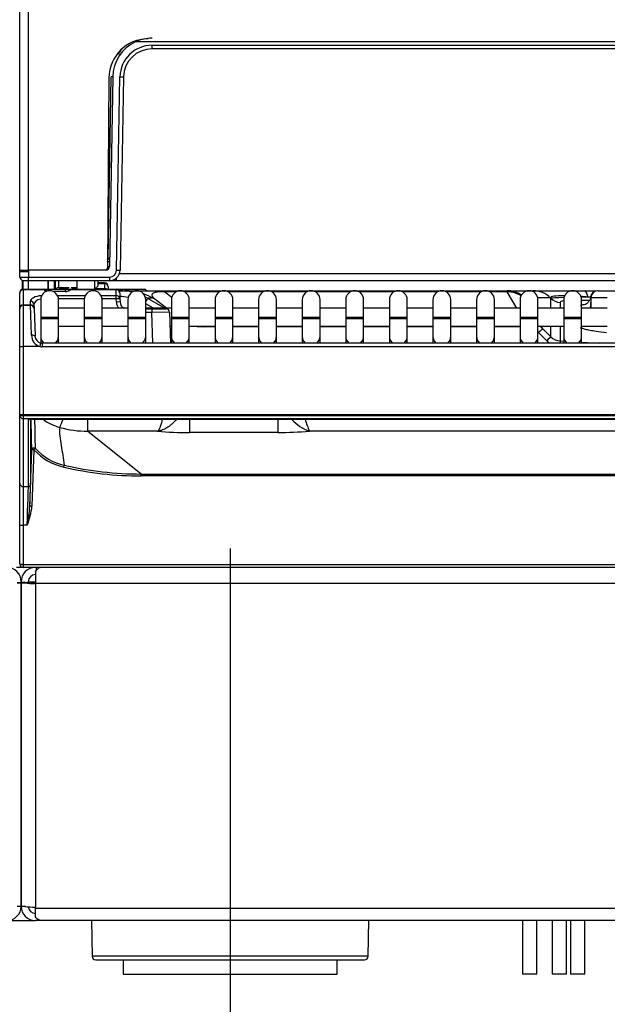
# Model space of a CAD drawing. Header units: millimetres. Extents: x 0 to 287, y 0 to 200.
# Tile 7 of 45: x 54.31 to 62.55, y 123.16 to 136.96. Entities that reach past the tile are written whole.
import ezdxf
from ezdxf.enums import TextEntityAlignment as Align
from ezdxf.lldxf.tags import DXFTag

# ---------------------------------------------------------------- set-up
doc = ezdxf.new("R2010")
doc.units = ezdxf.units.MM
doc.layers.add('134.135_BW4_CTM-', color=7, linetype='Continuous')
doc.layers.add('Standard', color=7, linetype='Continuous')
doc.styles.add('SEACAD_Arial', font='arial.ttf')
tags = doc.linetypes.add('CENTER2', pattern=[28.575, 19.05, -3.175, 3.175, -3.175]).pattern_tags.tags
tags[10:11] = [DXFTag(74, 4), DXFTag(75, 0), DXFTag(340, '0'), DXFTag(46, 0.0), DXFTag(50, 0.0), DXFTag(44, 0.0), DXFTag(45, 0.0)]
tags[8:9] = [DXFTag(74, 4), DXFTag(75, 0), DXFTag(340, '0'), DXFTag(46, 0.0), DXFTag(50, 0.0), DXFTag(44, 0.0), DXFTag(45, 0.0)]
tags[6:7] = [DXFTag(74, 4), DXFTag(75, 0), DXFTag(340, '0'), DXFTag(46, 0.0), DXFTag(50, 0.0), DXFTag(44, 0.0), DXFTag(45, 0.0)]
tags[4:5] = [DXFTag(74, 4), DXFTag(75, 0), DXFTag(340, '0'), DXFTag(46, 0.0), DXFTag(50, 0.0), DXFTag(44, 0.0), DXFTag(45, 0.0)]
doc.dimstyles.new('ISO', dxfattribs={"dimtxt": 3, "dimasz": 3, "dimexe": 1.5, "dimexo": 0, "dimgap": 0.75, "dimtad": 1, "dimlfac": 10, "dimtxsty": 'SEACAD_Arial', "dimblk1": '_SE_FILLED', "dimblk2": '_SE_FILLED', "dimsah": 1, "dimcen": 1.5, "dimazin": 0, "dimtfac": 0.7, "dimtdec": 3, "dimtmove": 0, "dimatfit": 3, "dimfxl": 1, "dimarcsym": 0})

# ---------------------------------------------------------------- blocks, each defined once
blk = doc.blocks.new('SEANNOT_GROUP1')
at = {"layer": 'Standard', "color": 7, "linetype": 'CENTER2'}
blk.add_line((57.259, 129.549), (57.259, 121.832), dxfattribs=at)
blk = doc.blocks.new('SE1')
at = {"layer": '134.135_BW4_CTM-', "color": 7, "linetype": 'Continuous'}
for p, q in [((54.309, 133.432), (54.309, 149.012)), ((54.429, 149.012), (54.429, 133.452)), ((84.689, 136.652), (55.934, 136.652)), ((56.164, 136.602), (84.458, 136.602)), ((56.164, 136.552), (56.164, 136.602)), ((84.458, 136.552), (56.164, 136.552)), ((55.692, 136.5), (55.691, 136.488)), ((55.56, 136.147), (55.539, 133.482)), ((55.549, 133.604), (55.592, 136.162)), ((55.614, 136.162), (55.568, 133.502)), ((55.667, 133.45), (55.714, 136.16)), ((55.764, 136.159), (55.717, 133.45)), ((54.309, 133.432), (54.429, 133.432)), ((54.311, 133.452), (54.431, 133.452)), ((54.313, 133.352), (54.311, 133.432)), ((55.518, 133.452), (54.431, 133.452)), ((54.431, 133.452), (54.433, 133.352)), ((54.433, 133.352), (55.567, 133.352)), ((54.433, 133.302), (54.433, 133.352)), ((55.567, 133.352), (55.567, 133.302)), ((55.665, 133.302), (55.665, 133.34)), ((55.707, 133.401), (84.916, 133.401)), ((54.345, 133.307), (54.345, 133.181)), ((54.346, 133.271), (54.346, 133.181)), ((54.346, 133.271), (54.353, 133.264)), ((54.353, 133.264), (54.353, 133.303)), ((54.359, 133.182), (54.359, 133.3)), ((54.433, 133.302), (54.363, 133.302)), ((54.429, 133.302), (54.429, 133.182)), ((55.567, 133.302), (54.433, 133.302)), ((54.709, 133.302), (54.709, 133.16)), ((54.71, 133.16), (54.71, 133.302)), ((54.793, 133.302), (54.793, 133.182)), ((54.809, 133.182), (54.809, 133.302)), ((54.859, 133.207), (54.859, 133.302)), ((54.859, 133.207), (55, 133.207)), ((54.866, 133.182), (54.867, 133.207)), ((54.915, 133.197), (54.914, 133.182)), ((54.915, 133.207), (54.915, 133.197)), ((54.915, 133.197), (54.986, 133.197)), ((55.031, 133.207), (55.109, 133.207)), ((55.046, 133.197), (55.072, 133.197)), ((55.072, 133.197), (55.072, 133.207)), ((55.072, 133.197), (55.107, 133.197)), ((55.072, 133.197), (55.072, 133.182)), ((55.107, 133.198), (55.107, 133.198)), ((55.109, 133.302), (55.109, 133.182)), ((55.359, 133.302), (55.359, 133.182)), ((55.359, 133.182), (55.409, 133.232)), ((55.409, 133.232), (55.409, 133.302)), ((55.5, 133.271), (55.409, 133.271)), ((55.5, 133.26), (55.409, 133.26)), ((55.5, 133.26), (55.5, 133.271)), ((55.502, 133.193), (55.5, 133.26)), ((55.55, 133.222), (55.55, 133.217)), ((55.55, 133.217), (55.551, 133.182)), ((55.665, 133.302), (55.567, 133.302)), ((84.958, 133.302), (55.665, 133.302)), ((54.309, 133.129), (54.309, 133.132)), ((54.309, 132.918), (54.309, 133.129)), ((54.359, 133.182), (54.653, 133.182)), ((54.359, 133.182), (54.359, 133.175)), ((54.653, 133.175), (54.359, 133.175)), ((54.359, 133.175), (54.359, 132.965)), ((54.653, 133.182), (54.713, 133.182)), ((54.653, 133.175), (54.653, 133.182)), ((54.653, 133.174), (54.653, 133.175)), ((54.713, 133.182), (54.713, 133.16)), ((54.713, 133.182), (54.945, 133.182)), ((54.944, 133.153), (54.773, 133.153)), ((54.944, 133.151), (54.778, 133.151)), ((54.839, 133.094), (55.228, 133.094)), ((54.945, 133.182), (54.945, 133.152)), ((54.945, 133.182), (55.025, 133.182)), ((55.661, 133.175), (55.023, 133.175)), ((55.025, 133.182), (55.025, 133.181)), ((55.025, 133.182), (55.66, 133.182)), ((55.369, 133.193), (55.502, 133.193)), ((55.45, 133.094), (55.663, 133.094)), ((55.503, 133.182), (55.502, 133.193)), ((55.661, 133.175), (55.66, 133.182)), ((55.66, 133.182), (55.702, 133.182)), ((55.663, 133.094), (55.661, 133.175)), ((55.663, 133.048), (55.663, 133.094)), ((55.702, 133.182), (56.052, 133.182)), ((55.702, 133.162), (55.702, 133.182)), ((55.708, 133.162), (55.784, 133.162)), ((55.71, 133.134), (55.711, 133.131)), ((55.711, 133.131), (55.713, 133.049)), ((55.784, 133.162), (56.344, 133.162)), ((56.344, 133.162), (61.141, 133.162)), ((56.344, 133.162), (56.344, 133.144)), ((56.344, 133.144), (56.441, 133.071)), ((56.499, 133.144), (56.344, 133.144)), ((57.11, 133.144), (56.623, 133.144)), ((57.721, 133.144), (57.234, 133.144)), ((58.332, 133.144), (57.845, 133.144)), ((58.943, 133.144), (58.456, 133.144)), ((59.554, 133.144), (59.067, 133.144)), ((60.165, 133.144), (59.678, 133.144)), ((60.776, 133.144), (60.289, 133.144)), ((61.143, 133.144), (60.9, 133.144)), ((61.141, 133.162), (61.504, 133.162)), ((61.279, 132.916), (61.143, 133.144)), ((61.504, 133.162), (62.23, 133.162)), ((61.751, 133.06), (61.572, 133.06)), ((61.754, 133.056), (61.751, 133.06)), ((62.23, 133.162), (62.39, 133.162)), ((62.314, 133.072), (62.277, 133.073)), ((62.313, 133.064), (62.311, 132.936)), ((62.316, 133.064), (62.313, 132.916)), ((62.545, 133.064), (62.316, 133.064)), ((62.416, 133.162), (63.163, 133.162)), ((54.359, 132.965), (54.46, 132.965)), ((54.359, 132.965), (54.359, 132.957)), ((54.359, 132.957), (54.46, 132.957)), ((54.359, 132.957), (54.359, 132.379)), ((54.46, 132.965), (54.458, 133.013)), ((54.46, 132.957), (54.46, 132.965)), ((54.474, 132.537), (54.46, 132.957)), ((54.508, 132.969), (54.51, 132.92)), ((54.51, 132.92), (54.51, 132.909)), ((54.603, 133.036), (54.603, 132.786)), ((55.215, 133.048), (54.853, 133.048)), ((54.853, 132.786), (54.853, 133.036)), ((55.214, 133.036), (55.214, 132.786)), ((55.663, 133.048), (55.464, 133.048)), ((55.464, 132.786), (55.464, 133.036)), ((55.713, 133.049), (55.663, 133.048)), ((55.665, 133.002), (55.663, 133.048)), ((55.715, 133.004), (55.665, 133.002)), ((55.713, 133.049), (55.715, 133.004)), ((55.825, 133.036), (55.825, 132.786)), ((56.075, 132.786), (56.075, 133.036)), ((56.186, 132.916), (56.075, 132.98)), ((56.183, 133.055), (56.102, 133.055)), ((56.102, 133.055), (56.344, 132.916)), ((56.368, 132.916), (56.183, 133.055)), ((56.436, 133.036), (56.436, 132.786)), ((56.686, 132.786), (56.686, 133.036)), ((57.047, 133.036), (57.047, 132.786)), ((57.297, 132.786), (57.297, 133.036)), ((57.658, 133.036), (57.658, 132.786)), ((57.908, 132.786), (57.908, 133.036)), ((58.269, 133.036), (58.269, 132.786)), ((58.519, 132.786), (58.519, 133.036)), ((58.88, 133.036), (58.88, 132.786)), ((59.13, 132.786), (59.13, 133.036)), ((59.491, 133.036), (59.491, 132.786)), ((59.741, 132.786), (59.741, 133.036)), ((60.102, 133.036), (60.102, 132.786)), ((60.352, 132.786), (60.352, 133.036)), ((60.713, 133.036), (60.713, 132.786)), ((60.963, 132.786), (60.963, 133.036)), ((61.324, 133.036), (61.324, 132.786)), ((61.574, 132.786), (61.574, 133.036)), ((61.754, 132.916), (61.754, 133.056)), ((61.885, 132.998), (61.885, 132.916)), ((61.935, 133.036), (61.935, 132.786)), ((62.185, 132.786), (62.185, 133.036)), ((54.309, 132.907), (54.309, 132.918)), ((54.309, 132.381), (54.309, 132.907)), ((54.51, 132.909), (54.524, 132.527)), ((54.853, 132.786), (54.603, 132.786)), ((54.603, 132.786), (54.603, 132.766)), ((55.214, 132.916), (54.853, 132.916)), ((54.853, 132.766), (54.853, 132.786)), ((55.464, 132.786), (55.214, 132.786)), ((55.214, 132.786), (55.214, 132.766)), ((55.825, 132.916), (55.464, 132.916)), ((55.464, 132.766), (55.464, 132.786)), ((56.075, 132.786), (55.825, 132.786)), ((55.825, 132.786), (55.825, 132.766)), ((56.436, 132.916), (56.075, 132.916)), ((56.075, 132.907), (56.16, 132.907)), ((56.16, 132.857), (56.075, 132.857)), ((56.075, 132.766), (56.075, 132.786)), ((56.16, 132.907), (56.16, 132.857)), ((56.16, 132.907), (56.36, 132.907)), ((56.41, 132.859), (56.16, 132.857)), ((56.175, 132.428), (56.16, 132.857)), ((56.41, 132.859), (56.425, 132.428)), ((56.686, 132.786), (56.436, 132.786)), ((56.436, 132.786), (56.436, 132.766)), ((57.047, 132.916), (56.686, 132.916)), ((56.686, 132.766), (56.686, 132.786)), ((57.297, 132.786), (57.047, 132.786)), ((57.047, 132.786), (57.047, 132.766)), ((57.658, 132.916), (57.297, 132.916)), ((57.297, 132.766), (57.297, 132.786)), ((57.908, 132.786), (57.658, 132.786)), ((57.658, 132.786), (57.658, 132.766)), ((58.269, 132.916), (57.908, 132.916)), ((57.908, 132.766), (57.908, 132.786)), ((58.519, 132.786), (58.269, 132.786)), ((58.269, 132.786), (58.269, 132.766)), ((58.88, 132.916), (58.519, 132.916)), ((58.519, 132.766), (58.519, 132.786)), ((59.13, 132.786), (58.88, 132.786)), ((58.88, 132.786), (58.88, 132.766)), ((59.491, 132.916), (59.13, 132.916)), ((59.13, 132.766), (59.13, 132.786)), ((59.741, 132.786), (59.491, 132.786)), ((59.491, 132.786), (59.491, 132.766)), ((60.102, 132.916), (59.741, 132.916)), ((59.741, 132.766), (59.741, 132.786)), ((60.352, 132.786), (60.102, 132.786)), ((60.102, 132.786), (60.102, 132.766)), ((60.713, 132.916), (60.352, 132.916)), ((60.352, 132.766), (60.352, 132.786)), ((60.963, 132.786), (60.713, 132.786)), ((60.713, 132.786), (60.713, 132.766)), ((61.324, 132.916), (60.963, 132.916)), ((60.963, 132.766), (60.963, 132.786)), ((61.574, 132.786), (61.324, 132.786)), ((61.324, 132.786), (61.324, 132.766)), ((61.935, 132.916), (61.574, 132.916)), ((61.574, 132.766), (61.574, 132.786)), ((62.185, 132.786), (61.935, 132.786)), ((61.935, 132.786), (61.935, 132.766)), ((62.546, 132.916), (62.185, 132.916)), ((62.185, 132.766), (62.185, 132.786)), ((54.853, 132.766), (54.603, 132.766)), ((54.603, 132.766), (54.603, 132.52)), ((54.853, 132.52), (54.853, 132.766)), ((54.853, 132.666), (55.214, 132.666)), ((55.464, 132.766), (55.214, 132.766)), ((55.214, 132.766), (55.214, 132.52)), ((55.464, 132.52), (55.464, 132.766)), ((55.464, 132.666), (55.825, 132.666)), ((56.075, 132.766), (55.825, 132.766)), ((55.825, 132.766), (55.825, 132.52)), ((56.075, 132.52), (56.075, 132.766)), ((56.417, 132.666), (56.436, 132.666)), ((56.686, 132.766), (56.436, 132.766)), ((56.436, 132.766), (56.436, 132.52)), ((56.686, 132.52), (56.686, 132.766)), ((56.686, 132.666), (57.047, 132.666)), ((56.89, 132.666), (56.89, 132.657)), ((57.047, 132.657), (56.89, 132.657)), ((57.297, 132.766), (57.047, 132.766)), ((57.047, 132.766), (57.047, 132.52)), ((57.297, 132.52), (57.297, 132.766)), ((57.297, 132.666), (57.658, 132.666)), ((57.658, 132.657), (57.297, 132.657)), ((57.908, 132.766), (57.658, 132.766)), ((57.658, 132.766), (57.658, 132.52)), ((57.908, 132.52), (57.908, 132.766)), ((57.908, 132.666), (58.269, 132.666)), ((58.269, 132.657), (57.908, 132.657)), ((58.519, 132.766), (58.269, 132.766)), ((58.269, 132.766), (58.269, 132.52)), ((58.519, 132.52), (58.519, 132.766)), ((58.519, 132.666), (58.88, 132.666)), ((58.88, 132.657), (58.519, 132.657)), ((59.13, 132.766), (58.88, 132.766)), ((58.88, 132.766), (58.88, 132.52)), ((59.13, 132.52), (59.13, 132.766)), ((59.13, 132.666), (59.491, 132.666)), ((59.491, 132.657), (59.13, 132.657)), ((59.741, 132.766), (59.491, 132.766)), ((59.491, 132.766), (59.491, 132.52)), ((59.741, 132.52), (59.741, 132.766)), ((59.741, 132.666), (60.102, 132.666)), ((60.102, 132.657), (59.741, 132.657)), ((60.352, 132.766), (60.102, 132.766)), ((60.102, 132.766), (60.102, 132.52)), ((60.352, 132.52), (60.352, 132.766)), ((60.352, 132.666), (60.713, 132.666)), ((60.713, 132.657), (60.352, 132.657)), ((60.963, 132.766), (60.713, 132.766)), ((60.713, 132.766), (60.713, 132.52)), ((60.963, 132.52), (60.963, 132.766)), ((60.963, 132.666), (61.324, 132.666)), ((61.324, 132.657), (60.963, 132.657)), ((61.574, 132.766), (61.324, 132.766)), ((61.324, 132.766), (61.324, 132.52)), ((61.574, 132.52), (61.574, 132.766)), ((61.574, 132.666), (61.935, 132.666)), ((61.618, 132.666), (61.639, 132.631)), ((61.754, 132.516), (61.754, 132.666)), ((61.885, 132.666), (61.885, 132.457)), ((62.185, 132.766), (61.935, 132.766)), ((61.935, 132.766), (61.935, 132.52)), ((62.185, 132.52), (62.185, 132.766)), ((62.185, 132.666), (62.546, 132.666)), ((54.603, 132.52), (54.603, 132.429)), ((54.853, 132.428), (54.853, 132.52)), ((55.214, 132.52), (55.214, 132.428)), ((55.464, 132.428), (55.464, 132.52)), ((55.825, 132.52), (55.825, 132.428)), ((56.075, 132.428), (56.075, 132.52)), ((56.436, 132.52), (56.436, 132.428)), ((56.686, 132.428), (56.686, 132.52)), ((57.047, 132.52), (57.047, 132.428)), ((57.297, 132.428), (57.297, 132.52)), ((57.658, 132.52), (57.658, 132.428)), ((57.908, 132.428), (57.908, 132.52)), ((58.269, 132.52), (58.269, 132.428)), ((58.519, 132.428), (58.519, 132.52)), ((58.88, 132.52), (58.88, 132.428)), ((59.13, 132.428), (59.13, 132.52)), ((59.491, 132.52), (59.491, 132.428)), ((59.741, 132.428), (59.741, 132.52)), ((60.102, 132.52), (60.102, 132.428)), ((60.352, 132.428), (60.352, 132.52)), ((60.713, 132.52), (60.713, 132.428)), ((60.963, 132.428), (60.963, 132.52)), ((61.324, 132.52), (61.324, 132.428)), ((61.574, 132.428), (61.574, 132.52)), ((61.698, 132.46), (61.583, 132.575)), ((61.639, 132.631), (61.754, 132.516)), ((61.935, 132.52), (61.935, 132.428)), ((62.185, 132.428), (62.185, 132.52)), ((54.309, 131.418), (54.309, 132.381)), ((54.595, 132.379), (54.359, 132.379)), ((54.359, 132.379), (54.359, 131.424)), ((54.624, 132.428), (54.624, 132.376)), ((67.114, 132.428), (54.624, 132.428)), ((67.114, 132.376), (54.624, 132.376)), ((61.885, 132.457), (61.935, 132.455)), ((62.185, 132.442), (62.437, 132.428)), ((54.309, 131.418), (54.309, 131.418)), ((54.309, 130.465), (54.309, 131.418)), ((54.359, 131.424), (54.359, 131.412)), ((86.259, 131.424), (54.359, 131.424)), ((54.359, 131.412), (86.259, 131.412)), ((54.359, 131.412), (54.359, 131.368)), ((54.359, 131.368), (54.359, 130.415)), ((86.259, 131.368), (54.359, 131.368)), ((54.43, 130.415), (54.43, 131.352)), ((54.46, 131.358), (54.46, 130.444)), ((54.49, 131.359), (86.127, 131.359)), ((54.49, 131.359), (54.49, 131.359)), ((54.49, 131.359), (86.127, 131.359)), ((55.261, 131.359), (55.261, 131.192)), ((56.691, 131.356), (56.691, 131.174)), ((57.927, 131.356), (57.927, 131.174)), ((56.013, 130.592), (55.261, 131.192)), ((56.24, 131.192), (55.261, 131.192)), ((57.927, 131.174), (56.691, 131.174)), ((82.24, 131.192), (58.371, 131.192)), ((54.451, 130.14), (54.479, 130.928)), ((54.509, 130.931), (54.481, 130.143)), ((56.013, 130.565), (56.013, 130.592)), ((56.013, 130.592), (84.604, 130.592)), ((54.309, 129.881), (54.309, 130.465)), ((84.604, 130.565), (56.013, 130.565)), ((54.309, 130.382), (54.309, 130.382)), ((54.359, 130.415), (54.359, 129.875)), ((54.359, 130.415), (54.43, 130.415)), ((54.309, 130.282), (54.309, 130.282)), ((54.309, 130.034), (54.309, 130.034)), ((54.309, 129.934), (54.309, 129.934)), ((54.309, 129.882), (54.309, 129.882)), ((54.309, 129.332), (54.309, 129.881)), ((54.359, 129.875), (54.359, 129.327)), ((54.412, 129.875), (54.359, 129.875)), ((54.309, 129.402), (54.309, 129.402)), ((54.309, 129.331), (54.309, 129.332)), ((54.309, 129.332), (54.309, 129.332)), ((54.353, 129.283), (54.265, 129.283)), ((54.359, 129.327), (54.359, 129.326)), ((54.359, 129.326), (54.359, 129.282)), ((54.359, 129.326), (86.259, 129.326)), ((86.259, 129.282), (54.359, 129.282)), ((54.529, 129.215), (54.529, 129.058)), ((54.543, 129.239), (54.543, 129.282)), ((54.271, 129.07), (54.329, 129.07)), ((54.329, 129.082), (54.329, 129.07)), ((54.329, 129.082), (54.329, 129.07)), ((54.329, 124.533), (54.329, 129.07)), ((54.387, 129.07), (54.329, 129.07)), ((54.329, 129.07), (54.329, 124.533)), ((54.458, 129.074), (54.388, 129.065)), ((54.429, 129.082), (54.429, 129.07)), ((54.429, 129.082), (54.529, 129.082)), ((86.13, 129.058), (54.529, 129.058)), ((54.529, 129.058), (54.529, 124.521)), ((54.529, 124.508), (54.529, 124.521)), ((54.529, 124.508), (86.13, 124.508)), ((54.529, 124.383), (54.529, 124.508)), ((54.129, 124.333), (54.529, 124.333)), ((54.561, 124.333), (54.529, 124.333)), ((54.599, 124.333), (54.561, 124.333)), ((86.049, 124.333), (54.61, 124.333)), ((55.315, 124.333), (55.324, 123.832)), ((59.194, 123.832), (59.203, 124.333)), ((61.359, 124.333), (61.359, 123.582)), ((61.559, 123.582), (61.559, 124.333)), ((61.773, 124.333), (61.773, 123.582)), ((61.973, 123.582), (61.973, 124.333)), ((62.03, 124.333), (62.03, 123.582)), ((62.23, 123.582), (62.23, 124.333)), ((59.194, 123.832), (55.324, 123.832)), ((55.374, 123.782), (59.144, 123.782)), ((55.759, 123.782), (55.759, 123.582)), ((58.759, 123.582), (58.759, 123.782)), ((55.759, 123.582), (58.759, 123.582)), ((61.559, 123.582), (61.359, 123.582)), ((61.973, 123.582), (61.773, 123.582)), ((62.23, 123.582), (62.03, 123.582))]:
    blk.add_line(p, q, dxfattribs=at)
for centre, radius, start, end in [((56.109, 136.142), 0.55, 90, 179.5606), ((56.164, 136.152), 0.55, 114.7831, 179), ((56.164, 136.152), 0.55, 90, 114.7831), ((56.164, 136.152), 0.58, 134.7378, 144.6264), ((56.164, 136.152), 0.45, 90, 179), ((56.164, 136.152), 0.4, 90, 179), ((55.54, 133.632), 0.03, 270, 359), ((55.518, 133.502), 0.05, 270, 359), ((55.489, 133.482), 0.05, 325.2395, 359.5606), ((54.369, 135.423), 2.073, 268.4455, 271.7628), ((54.363, 133.352), 0.05, 181, 211.0286), ((54.361, 133.348), 0.0453, 176.0136, 249.445), ((55.567, 133.452), 0.1, 270, 359), ((55.567, 133.452), 0.15, 270, 359), ((54.363, 133.352), 0.05, 248.2038, 270), ((54.859, 133.157), 0.05, 90, 150), ((54.915, 133.162), 0.05, 115.8419, 156.4218), ((55.072, 133.162), 0.05, 44.427, 64.1581), ((54.962, 133.037), 0.216, 48.035, 48.9469), ((55.143, 133.232), 0.05, 224.427, 226.3996), ((55.5, 133.221), 0.05, 2.0076, 87.4071), ((54.359, 133.132), 0.05, 90, 180), ((54.728, 133.036), 0.125, 0, 180), ((54.653, 133.152), 0.03, 10.4716, 90), ((54.946, 133.292), 0.139, 269.0018, 287.7143), ((55.025, 133.152), 0.03, 90, 159.1082), ((55.003, 133.184), 0.0222, 335.1212, 351.8515), ((55.339, 133.036), 0.125, 0, 180), ((55.66, 133.132), 0.05, 2.0076, 90), ((55.704, 132.378), 0.784, 76.6902, 89.7304), ((55.651, 132.009), 1.075, 80.3768, 86.8764), ((55.95, 133.036), 0.125, 0, 180), ((56.052, 133.132), 0.05, 36.8699, 90), ((56.561, 133.036), 0.125, 0, 180), ((57.172, 133.036), 0.125, 0, 180), ((57.783, 133.036), 0.125, 0, 180), ((58.394, 133.036), 0.125, 0, 180), ((59.005, 133.036), 0.125, 0, 180), ((59.616, 133.036), 0.125, 0, 180), ((60.227, 133.036), 0.125, 0, 180), ((60.838, 133.036), 0.125, 0, 180), ((61.449, 133.036), 0.125, 0, 180), ((62.06, 133.036), 0.125, 0, 180), ((62.41, 133.062), 0.1, 89.9785, 172.2389), ((62.413, 133.062), 0.1, 89.9983, 179.2522), ((62.416, 133.062), 0.1, 89.9991, 179.2076), ((54.359, 132.907), 0.05, 90, 180), ((54.46, 132.907), 0.05, 2, 90), ((55.815, 133.007), 0.15, 182.0076, 217.4814), ((55.815, 133.007), 0.1, 182.0076, 245.889), ((56.36, 132.857), 0.05, 2.0076, 90), ((54.64, 132.539), 0.166, 180.7247, 254.3977), ((54.629, 132.531), 0.106, 182.6412, 256.5928), ((54.626, 132.538), 0.109, 259.3022, 269.1418), ((54.432, 131.381), 0.0278, 293.6046, 296.7338), ((-12.66, 129.665), 67.15, 1.07749, 1.445), ((-14.736, 129.605), 69.279, 1.11044, 1.45108), ((55.093, 132.017), 0.802, 235.6307, 253.9775), ((51.123, 132.732), 4.033, 338.3834, 340.0197), ((58.575, 131.768), 0.611, 222.3865, 250.483), ((59.342, 131.638), 1.068, 195.2109, 204.6693), ((55.257, 132.587), 1.395, 253.9752, 270.1797), ((56.66, 135.985), 4.811, 264.9907, 270.3624), ((57.758, 140.698), 9.526, 271.0141, 273.6923), ((55.113, 131.496), 0.828, 223.1271, 256.9231), ((55.113, 131.493), 0.798, 223.107, 256.9129), ((56.015, 135.378), 4.786, 256.9258, 269.9847), ((56.016, 135.394), 4.829, 256.9453, 269.9689), ((53.599, 130.227), 0.886, 336.5985, 354.5365), ((52.437, 130.3), 2.02, 347.8522, 355.4531), ((54.129, 129.082), 0.2, 0, 90), ((54.359, 129.332), 0.05, 182.0076, 270), ((54.529, 129.082), 0.2, 90, 180), ((54.39, 129.645), 0.575, 269.7192, 275.4437), ((54.529, 129.082), 0.1, 90, 180), ((54.129, 124.533), 0.2, 270, 0), ((54.529, 124.533), 0.2, 180, 270), ((54.529, 124.533), 0.1, 184.8202, 270), ((55.374, 123.832), 0.05, 181, 270), ((59.144, 123.832), 0.05, 270, 359)]:
    blk.add_arc(centre, radius, start, end, dxfattribs=at)
for centre, major_axis, ratio, start_param, end_param in [((55.691, 136.488), (-0.0245, 0.0174), 0.014231, 1.5809, 3.141593), ((55.584, 136.163), (-0.03, 0.0005), 0.015272, 1.815707, 3.141593), ((55.714, 136.16), (0.05, -0.0009), 0.013088, 4.712617, 6.283185), ((55.539, 133.573), (0.03, -0.0005), 0.008725, 4.712541, 6.283185), ((55.538, 133.502), (0.03, -0.0005), 0.008725, 4.752615, 6.283185), ((55.667, 133.451), (0.05, -0.0009), 0.013088, 4.712617, 6.283185), ((54.303, 133.264), (-0.0354, 0.0354), 0.999924, 3.361663, 3.926953), ((54.916, 133.173), (0.05, -0.0018), 0.894317, 2.30171, 2.968029), ((54.915, 133.162), (-0.05, 0.0018), 0.699781, 4.736914, 5.725218), ((55.138, 133.238), (-0.0329, -0.0376), 0.796326, 0, 0.125772), ((55.5, 133.215), (0.05, 0.0018), 0.894317, 0, 1.539457), ((54.359, 133.129), (-0.05, 0), 0.927184, 4.712389, 6.283185), ((54.658, 133.013), (0.2, -0.001), 0.403684, 1.784755, 3.158437), ((54.653, 133.147), (0.03, 0.0011), 0.927104, 0.492875, 1.538309), ((54.653, 133.146), (0.03, 0.0011), 0.927104, 0.509722, 1.538309), ((54.713, 133.174), (0.06, -0.0003), 0.387555, 3.156827, 4.188641), ((54.945, 133.182), (0.0801, 0.0003), 0.38754, 4.6993, 6.062541), ((54.944, 133.123), (0, -0.03), 0.002042, 3.134606, 3.525566), ((55.025, 133.152), (-0.03, 0.0011), 0.989056, 4.747046, 5.906224), ((55.023, 133.147), (0.026, -0.0149), 0.906527, 2.049955, 3.146926), ((55.502, 133.148), (0.05, 0.0018), 0.894317, 0.830172, 1.539457), ((55.661, 133.129), (0.05, 0.0018), 0.927104, 0, 1.538309), ((55.663, 133.048), (0.05, 0.0018), 0.927104, 0, 1.538309), ((55.708, 133.082), (0, 0.08), 0.650613, 0, 0.132611), ((55.784, 132.362), (0, 0.8), 0.996195, 6.130172, 6.283185), ((55.784, 132.362), (0, 0.8), 0.996195, 5.759587, 5.951694), ((55.7, 132.362), (0.785, 0.168), 0.996659, 0.835616, 0.882028), ((58.428, 132.362), (2.266, -0.746), 0.105855, 2.772214, 3.315979), ((61.593, 132.362), (0.452, -0.8), 0.037493, 3.120385, 3.332668), ((61.141, 132.812), (0, 0.35), 0.996155, 5.672414, 6.283185), ((61.143, 132.802), (0.301, 0.179), 0.96994, 0.454291, 1.046785), ((61.504, 132.812), (0, 0.35), 0.996155, 5.497787, 6.283185), ((63.333, 132.812), (1.583, -0.25), 0.078284, 2.649264, 3.16432), ((63.094, 133.073), (-1.343, -0.018), 0.010609, -0.533968, -0.066234), ((63.333, 132.812), (1.583, -0.25), 0.078284, -3.96879, -3.880505), ((63.094, 133.073), (-1.343, -0.018), 0.010609, -0.916158, -0.822094), ((62.23, 132.812), (0, -0.35), 0.197588, 2.411007, 3.141593), ((62.39, 132.812), (0, 0.35), 0.056922, 6.185148, 6.283185), ((54.359, 132.918), (-0.05, 0), 0.927184, 4.712389, 6.283185), ((54.458, 132.967), (-0.05, -0.0017), 0.927105, 3.141593, 4.680025), ((54.46, 132.918), (0.05, 0.0017), 0.927105, 0, 1.538432), ((54.658, 132.967), (0.15, -0.005), 0.53739, 1.96343, 3.176803), ((56.062, 132.986), (0.0399, 0.0693), 0.008708, 0.043593, 1.229993), ((61.895, 133.197), (-0.2, 0), 0.996184, 0.789236, 1.518652), ((63.084, 132.874), (1.199, -0.125), 0.073777, 2.859095, 3.149316), ((63.084, 132.874), (1.199, -0.125), 0.073777, -3.970551, -3.857153), ((56.833, 133.561), (0.73, -0.59), 0.937439, 5.284888, 5.424414), ((61.395, 132.379), (-0.169, 0.314), 0.980281, 5.013421, 5.16787), ((54.474, 132.525), (0.05, 0.0017), 0.234798, 0, 1.562597), ((54.728, 132.52), (0.125, 0), 0.984808, 3.141593, 3.980629), ((54.728, 132.52), (0.125, 0), 0.984808, 5.444149, 6.283185), ((55.339, 132.52), (0.125, 0), 0.984808, 3.141593, 3.980629), ((55.339, 132.52), (0.125, 0), 0.984808, 5.444149, 6.283185), ((55.95, 132.52), (0.125, 0), 0.984808, 3.141593, 3.980629), ((55.95, 132.52), (0.125, 0), 0.984808, 5.444149, 6.283185), ((56.561, 132.52), (0.125, 0), 0.984808, 3.141593, 3.980629), ((56.561, 132.52), (0.125, 0), 0.984808, 5.444149, 6.283185), ((57.172, 132.52), (0.125, 0), 0.984808, 3.141593, 3.980629), ((57.172, 132.52), (0.125, 0), 0.984808, 5.444149, 6.283185), ((57.783, 132.52), (-0.125, 0), 0.984808, 0, 0.839036), ((57.783, 132.52), (-0.125, 0), 0.984808, 2.302556, 3.141593), ((58.394, 132.52), (-0.125, 0), 0.984808, 0, 0.839036), ((58.394, 132.52), (-0.125, 0), 0.984808, 2.302556, 3.141593), ((59.005, 132.52), (-0.125, 0), 0.984808, 0, 0.839036), ((59.005, 132.52), (-0.125, 0), 0.984808, 2.302556, 3.141593), ((59.616, 132.52), (-0.125, 0), 0.984808, 0, 0.839036), ((59.616, 132.52), (-0.125, 0), 0.984808, 2.302556, 3.141593), ((60.227, 132.52), (-0.125, 0), 0.984808, 0, 0.839036), ((60.227, 132.52), (-0.125, 0), 0.984808, 2.302556, 3.141593), ((60.838, 132.52), (-0.125, 0), 0.984808, 0, 0.839036), ((60.838, 132.52), (-0.125, 0), 0.984808, 2.302556, 3.141593), ((61.449, 132.52), (-0.125, 0), 0.984808, 0, 0.839036), ((61.449, 132.52), (-0.125, 0), 0.984808, 2.302556, 3.141593), ((61.583, 132.574), (0.0565, 0.0566), 0.012327, 0.061993, 1.558441), ((61.698, 132.459), (0.0565, 0.0566), 0.012327, 0.061993, 1.558441), ((61.895, 132.659), (0, -0.202), 0.99104, 5.501625, 6.231041), ((62.06, 132.52), (-0.125, 0), 0.984808, 0, 0.839036), ((62.06, 132.52), (-0.125, 0), 0.984808, 2.302556, 3.141593), ((54.359, 132.381), (-0.05, 0), 0.052336, 0, 1.570796), ((54.595, 132.381), (-0.01, -0.049), 0.010479, 1.519495, 3.141306), ((54.623, 132.533), (0.005, -0.157), 0.952321, 6.062478, 6.254557), ((54.595, 132.381), (-0.01, -0.049), 0.010479, 3.141306, 3.396759), ((61.895, 132.66), (0, -0.282), 0.994661, 5.501625, 5.68051), ((61.881, 132.378), (0.0042, 0.0799), 0.000915, 0.087266, 0.884811), ((54.359, 131.418), (-0.05, 0), 0.1256, 4.712389, 6.283185), ((54.359, 131.418), (0.05, 0), 0.123749, 1.570796, 3.141593), ((54.359, 131.418), (-0.05, 0), 0.121869, 0, 1.570796), ((54.359, 131.418), (0.05, 0), 0.992546, 3.141593, 4.712389), ((54.43, 131.382), (0.03, 0), 0.992546, 4.712389, 5.242499), ((54.49, 131.352), (-0.06, 0), 0.123668, 5.877048, 6.283089), ((54.49, 131.352), (-0.06, 0), 0.123668, 4.706097, 5.877048), ((54.509, 130.927), (-0.03, -0.0006), 0.996899, 3.882102, 6.227899), ((54.509, 130.927), (-0.03, 0.001), 0.121796, 4.71664, 6.278804), ((54.509, 130.927), (0.0219, 0.0205), 0.089157, 0.053326, 1.487281), ((54.925, 130.686), (0.0068, 0.0292), 0.027679, 0.077549, 1.451786), ((54.359, 130.465), (0.05, 0), 0.992546, 3.141593, 4.712389), ((54.43, 130.445), (-0.03, 0), 0.992546, 1.570796, 3.105906), ((54.437, 129.799), (0.023, 0.65), 0.004346, -1.017327, -0.122019), ((54.407, 129.8), (0.023, 0.62), 0.004555, -1.448454, -0.122004), ((54.481, 130.139), (-0.03, 0.001), 0.121796, 4.71664, 6.278804), ((54.359, 129.881), (0.05, 0), 0.121869, 3.141593, 4.712389), ((54.359, 129.333), (-0.05, -0.0009), 0.121832, 0.002135, 1.568662), ((54.359, 129.332), (-0.05, -0.0018), 0.121796, 0, 1.566527), ((54.529, 129.082), (-0.2, 0), 0.121869, 0.785398, 1.570796), ((54.529, 129.082), (-0.1, 0), 0.121869, 0.785398, 1.570796), ((54.529, 124.546), (-0.2, 0), 0.121869, 0.785398, 1.570796)]:
    blk.add_ellipse(centre, major_axis=major_axis, ratio=ratio, start_param=start_param, end_param=end_param, dxfattribs=at)
for points, knots in [([(54.69, 133.155), (54.689, 133.156), (54.685, 133.156), (54.681, 133.158), (54.678, 133.159), (54.678, 133.16), (54.678, 133.16)], [0, 0, 0, 0, 0.0575666, 0.2536413, 0.4177811, 0.4823193, 0.4823193, 0.4823193, 0.4823193]), ([(54.998, 133.164), (54.998, 133.164), (54.998, 133.164), (54.996, 133.162), (54.991, 133.16), (54.989, 133.159)], [0.3000222, 0.3000222, 0.3000222, 0.3000222, 0.3526866, 0.6721761, 1, 1, 1, 1]), ([(62.311, 133.074), (62.311, 133.074), (62.313, 133.055), (62.295, 133.018), (62.267, 132.984), (62.244, 132.97), (62.236, 132.967), (62.235, 132.966), (62.235, 132.966)], [0, 0, 0, 0, 0.0001096, 0.0602918, 0.1100482, 0.1558897, 0.2073007, 0.229841, 0.229841, 0.229841, 0.229841]), ([(62.171, 132.956), (62.173, 132.957), (62.175, 132.958), (62.186, 132.961), (62.197, 132.964), (62.215, 132.968), (62.222, 132.969), (62.228, 132.97)], [0.4821141, 0.4821141, 0.4821141, 0.4821141, 0.5, 0.5, 0.5625, 0.5625, 0.5910053, 0.5910053, 0.5910053, 0.5910053]), ([(62.537, 132.569), (62.483, 132.576), (62.434, 132.583), (62.359, 132.595), (62.331, 132.599), (62.281, 132.609), (62.259, 132.614), (62.221, 132.624), (62.205, 132.629), (62.184, 132.637), (62.177, 132.64), (62.171, 132.643)], [0.2841115, 0.2841115, 0.2841115, 0.2841115, 0.375, 0.375, 0.4375, 0.4375, 0.5, 0.5, 0.5625, 0.5625, 0.6033391, 0.6033391, 0.6033391, 0.6033391]), ([(56.305, 131.356), (56.304, 131.35), (56.303, 131.344), (56.283, 131.254), (56.261, 131.203), (56.24, 131.192)], [0.4643916, 0.4643916, 0.4643916, 0.4643916, 0.5, 0.5, 1, 1, 1, 1]), ([(56.503, 131.355), (56.497, 131.348), (56.478, 131.326), (56.445, 131.293), (56.404, 131.26), (56.365, 131.234), (56.329, 131.216), (56.296, 131.204), (56.267, 131.196), (56.249, 131.193), (56.24, 131.192)], [0.4603034, 0.4603034, 0.4603034, 0.4603034, 0.5005968, 0.5901704, 0.6738327, 0.751276, 0.8225092, 0.887645, 0.9467715, 1, 1, 1, 1]), ([(54.872, 131.246), (54.862, 131.21), (54.867, 131.168), (54.877, 131.082), (54.884, 131.037), (54.905, 130.902), (54.919, 130.809), (54.932, 130.716)], [0, 0, 0, 0, 0.25, 0.25, 0.5, 0.5, 1, 1, 1, 1]), ([(54.529, 129.215), (54.54, 129.236), (54.551, 129.253), (54.572, 129.276), (54.583, 129.282), (54.594, 129.282)], [0, 0, 0, 0, 0.5, 0.5, 1, 1, 1, 1]), ([(54.271, 129.065), (54.289, 129.065), (54.304, 129.066), (54.324, 129.068), (54.329, 129.069), (54.329, 129.07)], [0, 0, 0, 0, 0.5, 0.5, 1, 1, 1, 1]), ([(54.329, 129.07), (54.329, 129.069), (54.334, 129.068), (54.354, 129.066), (54.369, 129.065), (54.388, 129.065)], [0, 0, 0, 0, 0.5, 0.5, 1, 1, 1, 1]), ([(54.329, 124.533), (54.329, 124.532), (54.324, 124.531), (54.304, 124.529), (54.289, 124.528), (54.271, 124.528)], [0, 0, 0, 0, 0.5, 0.5, 1, 1, 1, 1]), ([(54.388, 124.528), (54.369, 124.528), (54.354, 124.529), (54.334, 124.531), (54.329, 124.532), (54.329, 124.533)], [0, 0, 0, 0, 0.5, 0.5, 1, 1, 1, 1]), ([(54.61, 124.333), (54.597, 124.333), (54.583, 124.337), (54.556, 124.354), (54.543, 124.367), (54.529, 124.383)], [0, 0, 0, 0, 0.5, 0.5, 1, 1, 1, 1])]:
    blk.add_open_spline(points, degree=3, knots=knots, dxfattribs=at)
blk.add_open_spline([(62.308, 132.947), (62.308, 132.936), (62.309, 132.926), (62.307, 132.916)], degree=3, dxfattribs=at)
blk = doc.blocks.new('DMBLK53')
at = {"layer": 'Standard', "linetype": 'Continuous'}
for points in [[(29.319, 107.603), (29.319, 108.603), (26.319, 108.103)], [(100.319, 107.603), (103.319, 108.103), (100.319, 108.603)]]:
    blk.add_hatch(color=7, dxfattribs=at).paths.add_polyline_path(points)
at = {"layer": 'Standard', "color": 7, "linetype": 'Continuous'}
for p, q in [((26.319, 133.432), (26.319, 106.603)), ((103.319, 129.402), (103.319, 106.603)), ((26.319, 108.103), (103.319, 108.103))]:
    blk.add_line(p, q, dxfattribs=at)
at = {"layer": 'Standard', "color": 7, "linetype": 'Continuous', "style": 'SEACAD_Arial'}
blk.add_text('770', height=3, dxfattribs=at).set_placement((61.297, 111.853), align=Align.TOP_LEFT)
blk = doc.blocks.new('_SE_FILLED')
at = {"color": 0}
blk.add_line((0, 0), (-1, 0), dxfattribs=at)
blk.add_solid([(0, 0), (-1, -0.1665), (-1, 0.1665), (0, 0)], dxfattribs=at)
blk = doc.blocks.new('DMBLK54')
at = {"layer": 'Standard', "linetype": 'Continuous'}
for points in [[(18.094, 185.137), (19.094, 185.137), (18.594, 188.137)], [(18.094, 126.582), (18.594, 123.582), (19.094, 126.582)]]:
    blk.add_hatch(color=7, dxfattribs=at).paths.add_polyline_path(points)
at = {"layer": 'Standard', "color": 7, "linetype": 'Continuous'}
for p, q in [((56.367, 188.137), (17.094, 188.137)), ((18.594, 123.582), (18.594, 188.137)), ((27.779, 123.582), (17.094, 123.582))]:
    blk.add_line(p, q, dxfattribs=at)
at = {"layer": 'Standard', "color": 7, "linetype": 'Continuous', "style": 'SEACAD_Arial'}
blk.add_text('646', height=3, rotation=90, dxfattribs=at).set_placement((14.844, 150.931), align=Align.TOP_LEFT)

msp = doc.modelspace()

# ---------------------------------------------------------------- block references
at = {"layer": 'Standard'}
for name in ['SE1', 'SEANNOT_GROUP1']:
    msp.add_blockref(name, (0, 0), dxfattribs=at)

# ---------------------------------------------------------------- dimensions: what is measured, and where the dimension line sits
at = {"layer": 'Standard', "color": 7, "linetype": 'Continuous'}
dim = msp.add_linear_dim(base=(18.5941, 188.1366), p1=(27.7787, 123.5824), p2=(56.3672, 188.1366), angle=90, text='\\A1;<>', dimstyle='ISO', override={"dimdec": 0}, dxfattribs=at)
dim.commit()
dim.dimension.update_dxf_attribs({"geometry": 'DMBLK54', "text_midpoint": (18.5941, 154.4527), "dimtype": 160})
dim = msp.add_linear_dim(base=(103.3187, 108.103), p1=(26.3187, 133.4324), p2=(103.3187, 129.4024), text='\\A1;<>', dimstyle='ISO', dxfattribs=at)
dim.commit()
dim.dimension.update_dxf_attribs({"geometry": 'DMBLK53', "text_midpoint": (64.8187, 108.103), "dimtype": 160})

doc.saveas('drawing.dxf')
